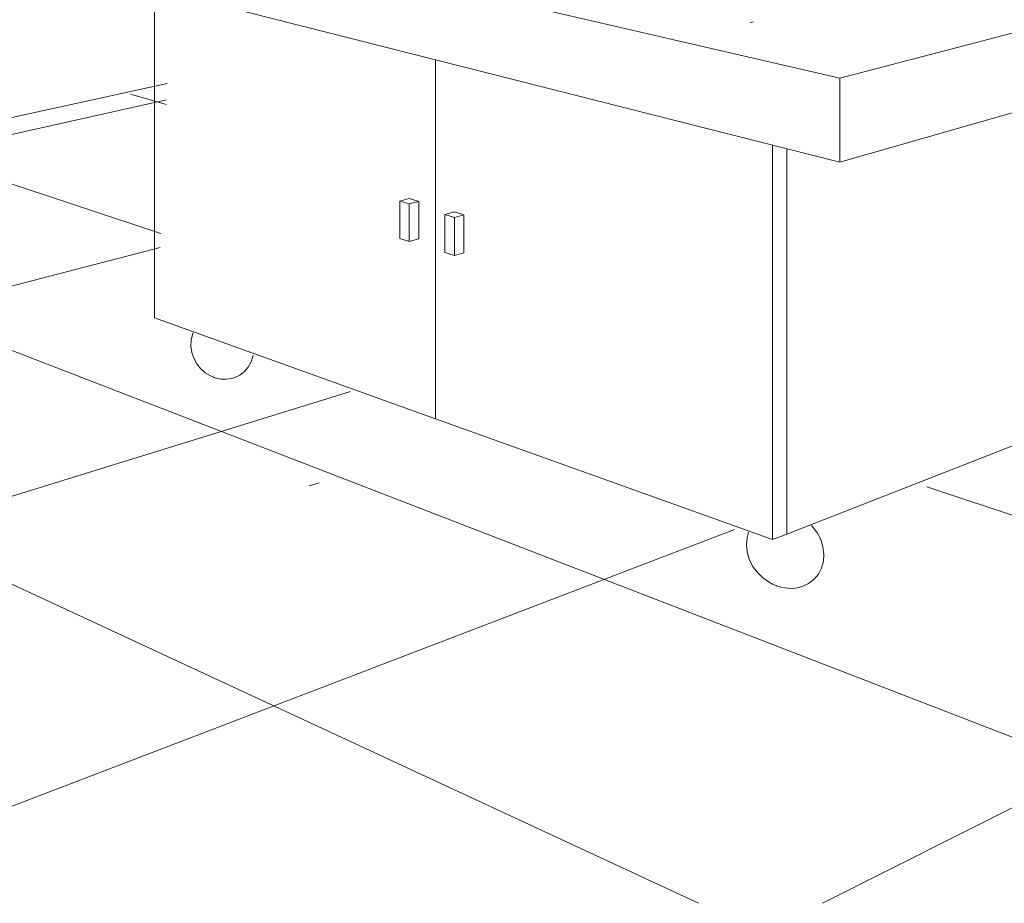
# Model space of a CAD drawing. Header units: metres. Extents: x -32 to 90, y -28 to 32.
# Tile 33 of 148: x 90.01146 to 90.02035, y 1.73459 to 1.74257. Entities that reach past the tile are written whole.
import ezdxf

# ---------------------------------------------------------------- set-up
doc = ezdxf.new("R2010")
doc.units = ezdxf.units.M
doc.linetypes.add('Projeção', pattern=[0.003969, 0.002381, -0.001587])
for name, color, linetype, lineweight in [('A-FLOR', 192, 'Continuous', 18), ('A-FLOR-OVHD', 1, 'Projeção', 18), ('A-FLOR-PATT', 8, 'Continuous', 50), ('A-GENM', 13, 'Continuous', 18), ('Q-SPCQ', 91, 'Continuous', 9)]:
    doc.layers.add(name, color=color, linetype=linetype, lineweight=lineweight)

# ---------------------------------------------------------------- blocks, each defined once
blk = doc.blocks.new('FP_19-1-RESTAURANTE-BALCÃO DISTRIBUIÇÃO')
at = {"layer": 'A-FLOR-PATT', "lineweight": 9}
for p, q in [((-4.078631, 1.7418032), (-4.078954, 1.7418966)), ((-4.0786293, 1.7418431), (-4.0916494, 1.7389375)), ((-4.0586503, 1.7416622), (-4.0727052, 1.7345913)), ((-4.0786802, 1.7406382), (-4.0810755, 1.7414304)), ((-4.0671113, 1.7345913), (-4.0834561, 1.7409073)), ((-4.0786856, 1.7405105), (-4.1015204, 1.7345913)), ((-4.0738257, 1.7345913), (-4.0861461, 1.7403162)), ((-4.0769684, 1.7392125), (-4.0919153, 1.7345913)), ((-4.0603969, 1.7345913), (-4.0717622, 1.7383502)), ((-4.0734992, 1.7379658), (-4.0823103, 1.7345913))]:
    blk.add_line(p, q, dxfattribs=at)

msp = doc.modelspace()

# ---------------------------------------------------------------- linework, layer by layer
at = {"layer": 'A-FLOR', "lineweight": 9}
msp.add_line((89.9997751, 1.7391401), (90.0127909, 1.7419921), dxfattribs=at)
at = {"layer": 'A-FLOR-OVHD', "linetype": 'Continuous', "lineweight": 9}
msp.add_line((90.0141637, 1.7383872), (90.0140758, 1.7383582), dxfattribs=at)
at = {"layer": 'A-GENM', "lineweight": 9}
for p, q in [((90.0120976, 1.7436048), (90.0188656, 1.7420406)), ((90.0188656, 1.7412825), (90.0120976, 1.7429958)), ((90.0188656, 1.7420406), (90.0223292, 1.7429453)), ((90.0223292, 1.7422734), (90.0188656, 1.7412825)), ((90.0188656, 1.7420406), (90.0188656, 1.7412825))]:
    msp.add_line(p, q, dxfattribs=at)
for points in [[(90.0132095, 1.7393405, 0), (90.0131842, 1.7393515, 0), (90.0131366, 1.7393805, 0), (90.0130944, 1.7394178, 0), (90.0130593, 1.739462, 0), (90.0130325, 1.7395115, 0), (90.0130149, 1.7395646, 0), (90.0130071, 1.7396193, 0), (90.0130094, 1.7396737, 0), (90.0130216, 1.7397259, 0), (90.0130282, 1.7397404, 0)], [(90.0135683, 1.7395403, 0), (90.0135669, 1.7395286, 0), (90.0135506, 1.7394776, 0), (90.0135249, 1.7394313, 0), (90.0134908, 1.7393916, 0), (90.0134494, 1.7393597, 0), (90.0134023, 1.739337, 0), (90.0133772, 1.7393293, 0), (90.0133513, 1.7393242, 0), (90.0133249, 1.7393216, 0), (90.0132982, 1.7393217, 0), (90.0132784, 1.7393234, 0), (90.0132489, 1.7393285, 0), (90.0132143, 1.7393388, 0), (90.0132095, 1.7393405, 0)], [(90.018611, 1.7380001, 0), (90.0186198, 1.7379918, 0), (90.0186621, 1.7379356, 0), (90.0186941, 1.7378738, 0), (90.0187145, 1.7378087, 0), (90.0187227, 1.7377425, 0), (90.0187182, 1.7376778, 0), (90.0187013, 1.7376168, 0), (90.0186725, 1.7375618, 0), (90.0186328, 1.7375147, 0), (90.0185837, 1.7374773, 0), (90.018527, 1.737451, 0), (90.0184648, 1.7374366, 0), (90.0184324, 1.7374341, 0), (90.0183996, 1.7374347, 0), (90.0183724, 1.7374375, 0), (90.018334, 1.7374451, 0), (90.0182935, 1.7374576, 0), (90.0182906, 1.7374587, 0)], [(90.0182906, 1.7374587, 0), (90.0182589, 1.7374723, 0), (90.0182282, 1.7374887, 0), (90.0181707, 1.7375293, 0), (90.0181205, 1.7375789, 0), (90.0180794, 1.7376358, 0), (90.0180487, 1.7376978, 0), (90.0180297, 1.7377627, 0), (90.0180228, 1.7378283, 0), (90.0180283, 1.7378922, 0), (90.0180427, 1.7379408, 0)]]:
    msp.add_polyline3d(points, dxfattribs=at)
at = {"layer": 'Q-SPCQ'}
for p, q in [((90.0126765, 1.7398754), (90.0126765, 1.7428446)), ((90.0180882, 1.7425467), (90.018056, 1.7425408)), ((90.0152164, 1.7422012), (90.0152164, 1.7389651)), ((90.0152164, 1.7389651), (90.0152164, 1.7422012)), ((90.0182583, 1.7414307), (90.0182583, 1.7378748)), ((90.0183866, 1.7413949), (90.0183866, 1.7379248)), ((90.0183866, 1.7379248), (90.0183866, 1.7413949)), ((90.0149782, 1.7409527), (90.0148922, 1.7409301)), ((90.0148922, 1.7409301), (90.0149774, 1.7409047)), ((90.0148922, 1.7405926), (90.0148922, 1.7409301)), ((90.0149774, 1.7409047), (90.0150634, 1.7409275)), ((90.0149774, 1.7409047), (90.0149774, 1.7405663)), ((90.0150634, 1.7409275), (90.0149782, 1.7409527)), ((90.0150634, 1.7405899), (90.0150634, 1.7409275)), ((90.0153871, 1.7408316), (90.015301, 1.7408084)), ((90.015301, 1.7408084), (90.0153862, 1.740783)), ((90.015301, 1.7404663), (90.015301, 1.7408084)), ((90.0154723, 1.7408064), (90.0153871, 1.7408316)), ((90.0153862, 1.740783), (90.0154723, 1.7408064)), ((90.0153862, 1.740783), (90.0153862, 1.74044)), ((90.0154723, 1.7404643), (90.0154723, 1.7408064)), ((90.0149774, 1.7405663), (90.0148922, 1.7405926)), ((90.0150634, 1.7405899), (90.0149774, 1.7405663)), ((90.0153862, 1.74044), (90.015301, 1.7404663)), ((90.0154723, 1.7404643), (90.0153862, 1.74044)), ((90.0152164, 1.7389651), (90.0126765, 1.7398754)), ((90.021456, 1.7391223), (90.0183866, 1.7379248)), ((90.0182583, 1.7378748), (90.0152164, 1.7389651)), ((90.0183866, 1.7379248), (90.0182583, 1.7378748))]:
    msp.add_line(p, q, dxfattribs=at)

# ---------------------------------------------------------------- block references
at = {"layer": 'A-FLOR', "lineweight": 9}
msp.add_blockref('FP_19-1-RESTAURANTE-BALCÃO DISTRIBUIÇÃO', (94.0914149, 0), dxfattribs=at)

doc.saveas('drawing.dxf')
